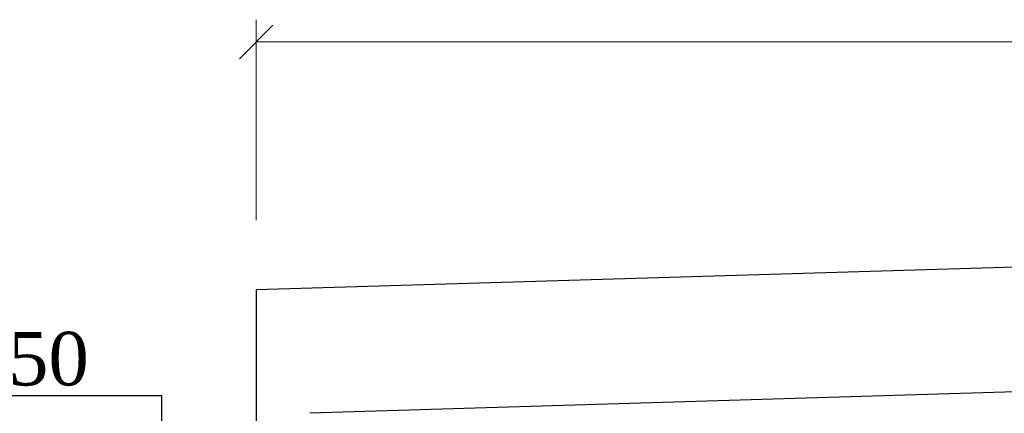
# Model space of a CAD drawing. Header units: millimetres. Extents: x 2063114 to 14983986, y -126020516 to 213791.
# Tile 113 of 256: x 2451949 to 2456366, y -1627563 to -1625797. Entities that reach past the tile are written whole.
import ezdxf
from ezdxf.enums import TextEntityAlignment as Align

# ---------------------------------------------------------------- set-up
doc = ezdxf.new("R2010")
doc.units = ezdxf.units.MM
doc.layers.add('Format', color=7, linetype='Continuous', lineweight=35)
doc.styles.add('Times New Roman', font='times.ttf')
doc.linetypes.add('ограждение1', pattern='A,6.35,-2.54,[133,ltypeshp.shx,S=2.54,R=0,X=-2.54,Y=0],-2.54,25.4', length=36.83)

# ---------------------------------------------------------------- blocks, each defined once
blk = doc.blocks.new('_Oblique')
at = {"color": 0, "linetype": 'ByBlock', "lineweight": -2}
blk.add_line((-0.5, -0.5), (0.5, 0.5), dxfattribs=at)

msp = doc.modelspace()

# ---------------------------------------------------------------- linework, layer by layer
at = {"linetype": 'Continuous', "lineweight": 13, "ltscale": 300}
for p, q in [((2453010.56139, -1626696.92556), (2453010.56139, -1625796.92556)), ((2453010.56139, -1625896.92556), (2461012.55515, -1625896.92556))]:
    msp.add_line(p, q, dxfattribs=at)
at = {"lineweight": 30, "ltscale": 100}
for p, q in [((2461012.55515, -1626769.19883), (2453010.56139, -1627009.19883)), ((2453010.56139, -1627009.19883), (2453010.56139, -1628609.19883))]:
    msp.add_line(p, q, dxfattribs=at)
at = {"color": 251, "linetype": 'ограждение1', "lineweight": 30, "ltscale": 10}
msp.add_line((2461011.45695, -1627329.3395), (2453250.56139, -1627562.11552), dxfattribs=at)
at = {"layer": 'Format', "color": 0, "lineweight": 25, "ltscale": 0.4}
for p, q in [((2452587.35051, -1627485.32439), (2451220.95179, -1627485.32439)), ((2452587.35051, -1627969.19883), (2452587.35051, -1627485.32439))]:
    msp.add_line(p, q, dxfattribs=at)

# ---------------------------------------------------------------- block references
at = {"lineweight": 13, "ltscale": 300, "xscale": 150, "yscale": 150, "zscale": 150, "rotation": 180}
msp.add_blockref('_Oblique', (2453010.56139, -1625896.92556), dxfattribs=at)

# ---------------------------------------------------------------- texts
at = {"ltscale": 300, "style": 'Times New Roman'}
msp.add_text(' -0.450', height=240, dxfattribs=at).set_placement((2451746.01058, -1627438.2316), align=Align.CENTER)

doc.saveas('drawing.dxf')
